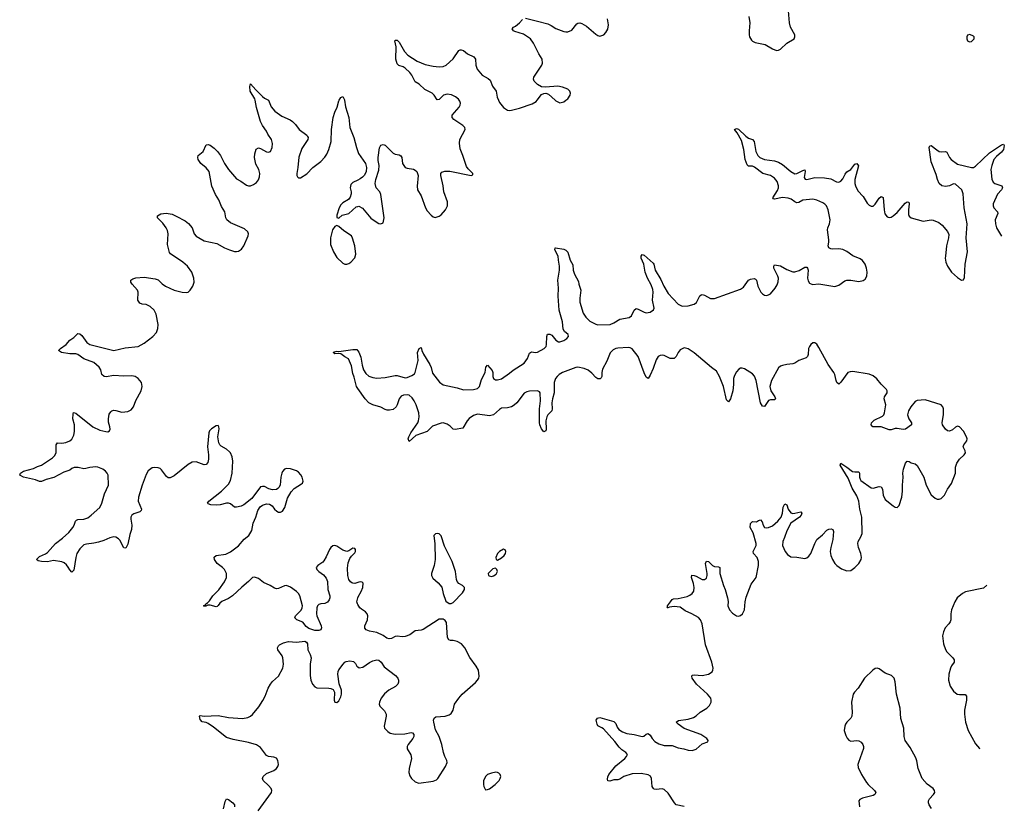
# Model space of a CAD drawing. Header units: inches. Extents: x 1843750 to 1959452, y 907112 to 1016326.
# Tile 109 of 137: x 1946632 to 1956437, y 942984 to 950802. Entities that reach past the tile are written whole.
import ezdxf

# ---------------------------------------------------------------- set-up
doc = ezdxf.new("R2010")
doc.units = ezdxf.units.IN
doc.header["$MEASUREMENT"] = 0
for name, color, linetype in [('B9944', 7, 'Continuous'), ('B9945', 7, 'Continuous'), ('B9954', 7, 'Continuous'), ('B9955', 7, 'Continuous')]:
    doc.layers.add(name, color=color, linetype=linetype)

msp = doc.modelspace()

# ---------------------------------------------------------------- linework, layer by layer
at = {"layer": 'B9944', "color": 6}
for points, elevation in [([(1950000, 945201.9), (1949970, 945192.3), (1949950, 945193.1), (1949938.5, 945198.5), (1949926.4, 945206.4), (1949910.7, 945230), (1949899.3, 945270), (1949895.3, 945344.7), (1949902.9, 945397.1), (1949919.8, 945440.2), (1949936.2, 945463.8), (1949970, 945496.3), (1949975.6, 945510), (1949976.3, 945530), (1949970, 945540.9), (1949950, 945543.6), (1949910, 945516.2), (1949888.8, 945511.2), (1949850, 945521.8), (1949790, 945562.9), (1949770, 945568.9), (1949750, 945565.8), (1949730, 945550.9), (1949716.8, 945530), (1949684.2, 945455.8), (1949662.2, 945417.8), (1949650, 945403.5), (1949601.6, 945370), (1949586, 945350), (1949592.4, 945330), (1949610, 945310.4), (1949658.7, 945278.7), (1949685.2, 945245.2), (1949697.8, 945210), (1949699.1, 945130), (1949719, 945070), (1949720.3, 945050), (1949714.9, 945030), (1949696, 945004), (1949670, 944992.6), (1949630, 944989.7), (1949610, 944982.9), (1949598.4, 944970), (1949591.3, 944948.7), (1949586.6, 944890), (1949589.4, 944870), (1949634, 944770), (1949638.3, 944750), (1949630, 944728.7), (1949610, 944722.6), (1949570, 944724.2), (1949510, 944744.7), (1949484.1, 944764.1), (1949450, 944807.4), (1949390.8, 944830.8), (1949373, 944850), (1949379.7, 944870), (1949434.5, 944925.5), (1949445.9, 944950), (1949449, 944970), (1949422.2, 945070), (1949410, 945092.8), (1949390, 945111.3), (1949330, 945155.7), (1949290, 945171.7), (1949270, 945168.7), (1949210, 945141.2), (1949190, 945138.4), (1949170, 945144.1), (1949127.3, 945170), (1949061.3, 945201.3), (1949010, 945240.4), (1948970, 945254), (1948950, 945249.7), (1948938.8, 945241.2), (1948910.1, 945209.9), (1948843.8, 945156.2), (1948751.2, 945068.8), (1948710, 945041.6), (1948646.5, 945013.5), (1948625.5, 944994.5), (1948610, 944971.8), (1948597.1, 944962.9), (1948590, 944960.5), (1948530, 944976.9), (1948505.2, 944974.8), (1948486.7, 944966.7), (1948470, 944965.6), (1948462.7, 944970), (1948482, 944978), (1948487.3, 944990), (1948502.7, 944997.3), (1948521.7, 945018.3), (1948554, 945070), (1948613.5, 945126.5), (1948672.1, 945207.9), (1948693, 945250), (1948690.6, 945290), (1948670.7, 945330), (1948650.8, 945350.8), (1948599.8, 945390), (1948570.9, 945430), (1948567.4, 945452.6), (1948589.1, 945470.9), (1948684.2, 945484.2), (1948732.3, 945507.7), (1948810, 945564.7), (1948868, 945632), (1948914.5, 945670), (1948943, 945717), (1948957.5, 945790), (1948982.9, 945850), (1949003.8, 945916.2), (1949026.6, 945953.4), (1949048.5, 945971.5), (1949090, 945982.4), (1949119, 945979), (1949145.3, 945965.2), (1949170.5, 945930), (1949194, 945910), (1949210, 945902.6), (1949230, 945901.1), (1949250, 945910.4), (1949272.5, 945947.5), (1949299.5, 946040.5), (1949335, 946105), (1949364.4, 946135.6), (1949438.2, 946181.8), (1949447.2, 946190), (1949454.2, 946210), (1949445.3, 946250), (1949433.1, 946273.1), (1949410, 946298.7), (1949390, 946310.8), (1949330, 946332.1), (1949290, 946336.9), (1949270, 946329.6), (1949250, 946307), (1949242, 946290), (1949231.2, 946250), (1949224.3, 946170), (1949214.1, 946145.9), (1949204.2, 946135.8), (1949190, 946127.7), (1949150, 946123.8), (1949113.5, 946133.5), (1949070, 946155.4), (1949050, 946158), (1949030, 946151.6), (1948944.5, 946035.6), (1948864.5, 945975.5), (1948838.6, 945961.4), (1948790, 945949.9), (1948770, 945951.9), (1948730, 945983.2), (1948710, 945991.4), (1948690, 945990.4), (1948630, 945973.1), (1948590, 945969.5), (1948534.1, 945974.1), (1948510, 945983), (1948501.6, 945990), (1948515.4, 946010), (1948640.3, 946110), (1948710, 946181.1), (1948730, 946217.4), (1948749.3, 946290), (1948753.8, 946410), (1948748.3, 946450), (1948731.6, 946490), (1948721.5, 946501.5), (1948690, 946526.8), (1948637.6, 946557.6), (1948624.8, 946570), (1948614.6, 946590), (1948604.7, 946650), (1948617.6, 946730), (1948616, 946750), (1948610, 946762), (1948590, 946759.3), (1948540.7, 946730), (1948523, 946710), (1948514.9, 946690), (1948501.5, 946550), (1948511.8, 946470), (1948512.5, 946427.5), (1948505.8, 946394.2), (1948490, 946375.4), (1948470, 946371), (1948390, 946401.4), (1948350, 946399.7), (1948310, 946375.8), (1948170, 946263.8), (1948130, 946242.4), (1948110, 946244.2), (1948095, 946255), (1948043.1, 946323.1), (1948030, 946335.1), (1948010, 946343.5), (1947970, 946345.4), (1947950, 946341.1), (1947910, 946311.2), (1947890, 946276.2), (1947850, 946169.6), (1947814.6, 946050), (1947811.6, 946010), (1947844.8, 945930), (1947842.2, 945917.8), (1947830, 945904.1), (1947770, 945885.2), (1947750.2, 945870), (1947739.4, 945850), (1947737.6, 945830), (1947748.9, 945770), (1947745.4, 945730), (1947730, 945679.6), (1947710, 945581.6), (1947690, 945542.4), (1947670, 945547.1), (1947630, 945621), (1947616.3, 945636.3), (1947590, 945651.6), (1947570, 945654), (1947530, 945645.4), (1947470, 945618.4), (1947416.8, 945603.2), (1947370, 945592), (1947296.2, 945583.8), (1947270, 945574.4), (1947230, 945537.3), (1947200.9, 945490), (1947190.1, 945450), (1947170, 945322.7), (1947150, 945303.7), (1947130, 945325.6), (1947115.2, 945355.2), (1947097.7, 945377.7), (1947075.4, 945395.4), (1947050, 945408), (1946970, 945418.7), (1946910, 945408.2), (1946849.8, 945409.8), (1946816.6, 945416.6), (1946799.3, 945430), (1946830, 945458.7), (1946890, 945486), (1946910, 945500.2), (1946990, 945587.7), (1947058, 945642), (1947120.4, 945699.6), (1947162.1, 945750), (1947174.4, 945770), (1947189, 945811), (1947198.5, 945821.5), (1947210, 945828.7), (1947270, 945832.5), (1947310, 945845.7), (1947344.7, 945870), (1947430, 945947.1), (1947450, 945990.4), (1947476.8, 946083.2), (1947515.7, 946170), (1947511.6, 946270), (1947503.1, 946290), (1947488, 946310), (1947461.6, 946330), (1947410, 946347.9), (1947390, 946350.8), (1947330, 946345.7), (1947290, 946334.2), (1947270, 946333.6), (1947213.9, 946346.1), (1947173.9, 946346.1), (1947150, 946334.8), (1947130, 946318), (1947070, 946298.7), (1946972.4, 946247.6), (1946894.9, 946225.1), (1946850, 946207), (1946830, 946207.4), (1946790, 946221.8), (1946670, 946249.9), (1946632, 946270), (1946638.4, 946290), (1946669.3, 946310), (1946770, 946334), (1946810, 946355), (1946850, 946368.5), (1946959.4, 946440.6), (1946978.8, 946461.2), (1946995, 946490), (1946994.5, 946570), (1947009.6, 946590), (1947050, 946587.6), (1947090, 946594), (1947129.9, 946610.1), (1947151.6, 946628.4), (1947172.3, 946667.7), (1947176.9, 946703.1), (1947179.1, 946770), (1947162.8, 946830), (1947163, 946877), (1947167.9, 946892.1), (1947190, 946884.9), (1947362, 946750), (1947430, 946718.2), (1947490, 946702.7), (1947510, 946702), (1947526, 946710), (1947532.1, 946727.9), (1947530.8, 946750), (1947517.3, 946797.3), (1947516.1, 946830), (1947523.9, 946876.1), (1947539.2, 946900.8), (1947550.4, 946909.6), (1947570, 946915.4), (1947590, 946913.6), (1947650, 946896), (1947710, 946901.2), (1947742.2, 946917.8), (1947764.7, 946950), (1947790, 947012.2), (1947842, 947110), (1947852.2, 947150), (1947846, 947190), (1947812.7, 947232.7), (1947782, 947250), (1947750, 947257.3), (1947666.1, 947253.9), (1947570, 947262.2), (1947492.6, 947247.4), (1947472.5, 947252.5), (1947451, 947271), (1947438.7, 947318.7), (1947425, 947345), (1947371.1, 947391.1), (1947270, 947425.5), (1947210, 947470.5), (1947190, 947475.7), (1947130, 947476.8), (1947048.7, 947490), (1947019.3, 947510), (1947038, 947530), (1947094, 947570), (1947130, 947612.4), (1947170, 947639.5), (1947210, 947679.3), (1947230, 947676.4), (1947250, 947658.4), (1947302, 947590), (1947329.4, 947569.4), (1947570, 947511.1), (1947683.8, 947536.2), (1947812, 947550), (1947870, 947581.1), (1947957.2, 947650), (1947993.7, 947690), (1948008.7, 947730), (1948010.8, 947770), (1947990.6, 947870), (1947969.8, 947910), (1947930, 947948.7), (1947890, 947966.6), (1947850, 947971.6), (1947830, 947980.3), (1947820.3, 947990), (1947809.8, 948010.2), (1947812, 948090), (1947805.7, 948110), (1947751.1, 948170), (1947738.9, 948190), (1947738.4, 948210), (1947757.6, 948222.4), (1947790, 948234.2), (1947870, 948239.4), (1947982.7, 948222.7), (1948011.7, 948211.7), (1948050, 948173.4), (1948084.4, 948150), (1948170, 948109.3), (1948250, 948089.2), (1948290, 948086.3), (1948310.9, 948089.1), (1948331, 948109), (1948356.3, 948150), (1948369.8, 948190.2), (1948367.7, 948230), (1948346, 948290), (1948303.5, 948350), (1948255.4, 948390), (1948133.2, 948473.2), (1948124.1, 948484.1), (1948103, 948563), (1948110.6, 948670), (1948102.8, 948702.8), (1948089.8, 948730), (1948056.7, 948776.7), (1948005.1, 948830), (1948005.2, 948850), (1948039, 948870), (1948090, 948875.2), (1948150, 948865.5), (1948190, 948847.3), (1948280.1, 948800.1), (1948314.3, 948774.3), (1948349.4, 948730), (1948370.2, 948670.2), (1948390, 948649.1), (1948470, 948602.4), (1948595.2, 948575.2), (1948670, 948532.4), (1948721, 948510), (1948770, 948495.8), (1948790, 948494), (1948810, 948498.4), (1948841.3, 948518.7), (1948865.1, 948550), (1948907.6, 948650), (1948911.2, 948670), (1948905.1, 948690), (1948870, 948721.6), (1948730, 948780.3), (1948696.2, 948810), (1948684.8, 948830), (1948673.6, 948890), (1948641.7, 948941.7), (1948614.5, 949010), (1948580.5, 949060.5), (1948544.8, 949144.8), (1948519.1, 949290), (1948490, 949329), (1948434.7, 949370), (1948408.6, 949410), (1948404.7, 949430), (1948409.5, 949450), (1948457.7, 949490), (1948490, 949555.5), (1948510, 949560.3), (1948530, 949551.5), (1948570, 949522.2), (1948603.5, 949490), (1948632.3, 949450), (1948671.7, 949370), (1948710.2, 949310), (1948790, 949218.6), (1948834.3, 949194.3), (1948890, 949154.3), (1948910, 949149.1), (1948930.8, 949149.2), (1948960, 949160), (1948990, 949182.6), (1949010, 949206.7), (1949021.7, 949238.3), (1949023.7, 949270), (1949012.7, 949310), (1948984.8, 949364.8), (1948971.7, 949430), (1948974.2, 949465.8), (1948987.7, 949512.3), (1949010, 949526.2), (1949030, 949519.8), (1949090, 949486.7), (1949110, 949482.8), (1949130, 949488.9), (1949146.8, 949530), (1949150.6, 949570), (1949139.2, 949610), (1949103.7, 949663.7), (1949091.3, 949691.3), (1949050, 949748.5), (1949031.1, 949790), (1948990, 949928), (1948975.3, 950000)], 600), ([(1949110.8, 950000), (1949135.9, 949935.9), (1949171.9, 949891.9), (1949241.7, 949841.7), (1949325.1, 949805.1), (1949350, 949788), (1949378.7, 949758.7), (1949414.9, 949710), (1949491.3, 949651.3), (1949499.1, 949639.1), (1949503.2, 949630), (1949501.2, 949610), (1949440.5, 949519.5), (1949412.1, 949432.1), (1949402.3, 949330), (1949391.3, 949270), (1949392, 949250), (1949397.7, 949237.7), (1949410, 949226.7), (1949430, 949229), (1949490, 949269.3), (1949550, 949331.2), (1949630, 949391.1), (1949670, 949432.3), (1949690, 949464), (1949711.1, 949510), (1949732.4, 949590), (1949736.1, 949710), (1949752.7, 949830), (1949770, 949881.3), (1949793.5, 949930), (1949810, 949992.7), (1949814.2, 950000)], 600), ([(1949866, 950000), (1949875.6, 949935.6), (1949909.4, 949830), (1949920.2, 949730), (1949960.2, 949630), (1949985.2, 949530), (1950000, 949490.3)], 600), ([(1950000, 949205.2), (1949950, 949180.7), (1949930, 949161.2), (1949922.4, 949130), (1949932.7, 949090), (1949933, 949070), (1949924.4, 949035.6), (1949907.6, 949012.4), (1949850, 948977.6), (1949830, 948959.3), (1949814.9, 948930), (1949790, 948858), (1949790, 948834), (1949810, 948826), (1949844.8, 948855.2), (1949910, 948873.4), (1949982, 948938), (1950000, 948942.2)], 600), ([(1950000, 947130), (1949985.7, 947150), (1949963.2, 947243.2), (1949950, 947279.3), (1949937.8, 947357.8), (1949907.8, 947427.8), (1949870, 947447.3), (1949830, 947477), (1949810, 947481.3), (1949770, 947475.1), (1949752.7, 947490), (1949762.8, 947497.2), (1949790, 947503.1), (1949810, 947499.5), (1949950, 947520.6), (1949990, 947518.6), (1950000, 947506)], 500), ([(1950000, 944981.9), (1949995, 944990), (1949990.6, 945010), (1950000, 945050.1)], 600), ([(1949007.8, 942930), (1949140.9, 943110), (1949143.5, 943130), (1949135, 943150), (1949110, 943180.3), (1949056.4, 943230), (1949048.4, 943250), (1949055.1, 943270), (1949090, 943300.7), (1949162.7, 943330), (1949189.6, 943350), (1949202.4, 943370), (1949207.8, 943390), (1949203.6, 943430), (1949190, 943452.3), (1949161.6, 943461.6), (1949110, 943469.7), (1949090, 943480.5), (1949030, 943560.5), (1948990, 943586.9), (1948910, 943609.8), (1948757.8, 943637.8), (1948690, 943658), (1948562.1, 943762.1), (1948510, 943796.9), (1948490, 943807.4), (1948450, 943815.6), (1948430, 943837.2), (1948422, 943870), (1948430, 943878), (1948470, 943872.3), (1948610, 943878.8), (1948710, 943859.1), (1948850, 943846.8), (1948902.4, 943857.6), (1948929.6, 943870), (1948951.6, 943888.4), (1949014.9, 943965.1), (1949053.6, 944026.4), (1949077.6, 944070), (1949107.7, 944150), (1949129.2, 944190.8), (1949150, 944215.6), (1949210.6, 944269.4), (1949251.6, 944348.4), (1949260.6, 944390), (1949253.6, 944450), (1949244.8, 944470), (1949201.2, 944530), (1949200.7, 944550), (1949209.8, 944570), (1949220.3, 944579.7), (1949259.2, 944600.8), (1949310, 944614.4), (1949390, 944608.9), (1949470, 944617.6), (1949488.5, 944608.5), (1949498.4, 944590), (1949502, 944530), (1949524.6, 944484.6), (1949533.1, 944453.1), (1949525.4, 944390), (1949523.1, 944276.9), (1949530.8, 944230.8), (1949546.5, 944190), (1949570, 944163.2), (1949590, 944153.6), (1949710, 944149.2), (1949730, 944146.3), (1949754.8, 944134.8), (1949767.4, 944110), (1949764.2, 944030), (1949770.6, 944010.6), (1949790, 944008.5), (1949810, 944024.4), (1949830, 944062), (1949837.6, 944090), (1949835.1, 944130), (1949811.8, 944191.8), (1949800.6, 944290), (1949803, 944317), (1949808.7, 944331.3), (1949851.7, 944390), (1949870, 944408.3), (1949884.7, 944415.3), (1949920.7, 944420.7), (1949955.3, 944415.3), (1949975.9, 944395.9), (1949990, 944367.7), (1950000, 944360.8)], 600), ([(1948662.7, 942950), (1948679.2, 943020.8), (1948690, 943047.3), (1948710, 943042.4), (1948754.9, 943010), (1948770.3, 942990), (1948771.6, 942970)], 600)]:
    msp.add_lwpolyline(points, dxfattribs=dict(at, elevation=elevation))
at = {"layer": 'B9944', "color": 6, "elevation": 600}
msp.add_lwpolyline([(1949790, 948754), (1949770, 948744), (1949748.2, 948710), (1949728.4, 948630), (1949725.5, 948565.5), (1949757.8, 948490), (1949790, 948435.8), (1949850, 948379.3), (1949870, 948368.8), (1949890, 948368.9), (1949910, 948375.2), (1949930, 948388.3), (1949970, 948430.6), (1949979.3, 948470), (1949969.9, 948549.8), (1949947.5, 948627.5), (1949935.6, 948650), (1949859.3, 948699.3), (1949810, 948745.2)], close=True, dxfattribs=at)
at = {"layer": 'B9945', "color": 6, "elevation": 600}
for points in [[(1948975.3, 950000), (1948972.7, 950012.7), (1948928.6, 950090), (1948922.6, 950137.4), (1948930, 950164.9), (1948982.8, 950102.8), (1949050, 950036.3), (1949070, 950019.8), (1949110, 950002), (1949110.8, 950000)], [(1949814.2, 950000), (1949830, 950028), (1949850, 950037.3), (1949865.3, 950005.2), (1949866, 950000)]]:
    msp.add_lwpolyline(points, dxfattribs=at)
at = {"layer": 'B9954', "color": 6}
for points, elevation in [([(1950000, 948942.2), (1950010, 948944.6), (1950046.5, 948926.5), (1950130, 948826.7), (1950150.6, 948810), (1950210, 948774), (1950230, 948770.4), (1950250, 948780.7), (1950261.4, 948830), (1950230, 949062), (1950216.9, 949090), (1950183.5, 949130), (1950172.2, 949170), (1950178, 949210), (1950210, 949304.7), (1950210.8, 949350), (1950201.8, 949401.8), (1950202.2, 949430), (1950214.2, 949525.8), (1950230, 949554), (1950250, 949561.1), (1950270, 949551.8), (1950350, 949474), (1950370, 949463.6), (1950410, 949457.3), (1950428, 949448), (1950436.1, 949430), (1950444.9, 949370), (1950471.4, 949331.4), (1950490, 949322.7), (1950552.6, 949312.6), (1950570, 949305.2), (1950586.3, 949290), (1950601.8, 949250), (1950590, 949146), (1950593.4, 949110), (1950629.3, 949049.3), (1950674, 948930), (1950690, 948899.3), (1950730, 948856.3), (1950750, 948840.7), (1950770, 948834), (1950810, 948845.5), (1950830, 948859.1), (1950873.3, 948910), (1950892.2, 948950), (1950890.9, 948990), (1950855.6, 949090), (1950848.9, 949150), (1950826.8, 949250), (1950825.3, 949270), (1950834.6, 949285.4), (1950864.2, 949295.8), (1950915.9, 949295.9), (1951129.3, 949250.7), (1951143.1, 949256.9), (1951146, 949270), (1951097.3, 949317.3), (1951080.2, 949340.2), (1951045, 949450), (1951017.1, 949517.1), (1951011.8, 949571.8), (1951014.7, 949610), (1951068.3, 949710), (1951065.1, 949730), (1951044.7, 949750), (1950954.2, 949810), (1950937.8, 949830), (1950938.4, 949850), (1951008.6, 949930), (1951019.7, 949950), (1951022.2, 949970), (1951014.7, 949990), (1951007.6, 950000)], 600), ([(1951399.2, 950000), (1951410, 949976.5), (1951450, 949927.2), (1951490, 949901.3), (1951510, 949898), (1951530, 949901.3), (1951610, 949921.8), (1951736.4, 949963.6), (1951773.8, 949986.2), (1951784.9, 950000)], 600), ([(1951963.5, 950000), (1951970, 949994), (1952010, 949974.4), (1952050, 949983.1), (1952072.3, 950000)], 600), ([(1950000, 947506), (1950010, 947493.4), (1950030, 947444.6), (1950043.6, 947363.6), (1950056.6, 947316.6), (1950079.8, 947279.8), (1950110, 947255.2), (1950150, 947242.3), (1950190, 947235.6), (1950270, 947242.7), (1950370, 947261.5), (1950390, 947260.4), (1950470, 947239.3), (1950490, 947241.9), (1950537.7, 947262.3), (1950562.1, 947277.9), (1950569.9, 947290.1), (1950598.7, 947410), (1950593.3, 947490), (1950610, 947530.6), (1950630, 947541), (1950637.8, 947510), (1950653.8, 947473.8), (1950718, 947370), (1950730, 947340.5), (1950743.9, 947283.9), (1950813.3, 947193.3), (1950850, 947166.7), (1950990, 947137.7), (1951050, 947117.9), (1951150, 947122.7), (1951190, 947131.6), (1951209.4, 947150.6), (1951230, 947222.2), (1951266.7, 947290), (1951274.7, 947345.3), (1951290, 947362.3), (1951336.4, 947310), (1951342.3, 947290), (1951342.4, 947250), (1951350.1, 947230.1), (1951370, 947219.1), (1951390, 947217.6), (1951430, 947227.5), (1951510, 947283.3), (1951545.6, 947314.4), (1951657, 947383), (1951690.5, 947429.4), (1951710, 947481.7), (1951717.7, 947490), (1951730, 947497.1), (1951770, 947490.1), (1951790, 947492.9), (1951855.8, 947530), (1951873.3, 947550), (1951879.4, 947570), (1951880.6, 947650), (1951888, 947672), (1951910, 947673.1), (1951930, 947662.5), (1951971, 947611), (1951997.3, 947597.3), (1952010, 947596.2), (1952050, 947610.1), (1952080.6, 947630), (1952097.7, 947650), (1952093.8, 947670), (1952058.1, 947698.1), (1952043, 947723), (1952036, 947796), (1952003.3, 947910), (1951993.1, 948050), (1951996.1, 948130), (1951990.8, 948210), (1952007.2, 948310), (1952008.9, 948350), (1951996.4, 948410), (1951995.4, 948450), (1951960.8, 948510), (1951965.2, 948530), (1951969.1, 948530.9), (1952050, 948518.2), (1952070, 948509.5), (1952090, 948488.7), (1952114.3, 948410), (1952141.9, 948361.9), (1952143.6, 948310), (1952156.5, 948270), (1952197.3, 948197.3), (1952200.1, 948170), (1952218.5, 948110), (1952209.5, 948030), (1952211.2, 947991.3), (1952242.9, 947882.9), (1952270, 947841.5), (1952310, 947803.2), (1952370, 947771), (1952390, 947765.8), (1952510.6, 947769.4), (1952550, 947785.6), (1952610, 947822.5), (1952701, 947839), (1952723.9, 947856.1), (1952750, 947911.4), (1952770, 947927), (1952790, 947922.2), (1952850, 947890.1), (1952870, 947885.2), (1952910, 947890.1), (1952945, 947915), (1952950.6, 947930), (1952935.2, 948010), (1952939.7, 948090), (1952937, 948117), (1952921.9, 948161.9), (1952884.1, 948230), (1952859.7, 948290), (1952848.8, 948368.8), (1952821.2, 948430), (1952821.8, 948450), (1952830, 948464.9), (1952850, 948458.8), (1952939.5, 948379.5), (1952946.2, 948370), (1952961.5, 948310), (1953017, 948217), (1953047.1, 948150), (1953090, 948075.7), (1953187.7, 947970), (1953230.1, 947950.1), (1953290, 947953.5), (1953350, 947969.3), (1953371.2, 947988.8), (1953406.3, 948053.7), (1953417, 948063), (1953430, 948066.5), (1953450, 948059.6), (1953510, 948027.8), (1953550, 948025.7), (1953810, 948119.8), (1953839.4, 948140.6), (1953890, 948210.9), (1953910, 948220.7), (1953947.7, 948227.7), (1953960.9, 948220.9), (1953969, 948209), (1953982.2, 948150), (1954013.8, 948090), (1954030, 948072.2), (1954050, 948060.9), (1954070, 948058), (1954090, 948062.6), (1954110, 948075), (1954154.5, 948130), (1954176, 948164), (1954186.1, 948193.9), (1954187.5, 948230), (1954182.6, 948250), (1954143.1, 948330), (1954141.2, 948350), (1954150, 948361), (1954210, 948351.1), (1954270, 948314.2), (1954330, 948293), (1954350, 948291.6), (1954393.9, 948306.1), (1954450, 948338.7), (1954470, 948339.7), (1954478.4, 948330), (1954485, 948310), (1954478.8, 948230), (1954482.8, 948202.8), (1954498.6, 948178.6), (1954527.1, 948167.1), (1954590, 948173.4), (1954750, 948145.2), (1954790, 948159.2), (1954850, 948202.4), (1954870, 948208.1), (1954910, 948209.4), (1954990, 948197.4), (1955030, 948206), (1955050, 948219.6), (1955069.8, 948250), (1955072.8, 948290), (1955065.4, 948330), (1955050.4, 948370.4), (1955024, 948404), (1955000.4, 948420.4), (1954930, 948452.9), (1954870, 948493.3), (1954830, 948514.1), (1954790, 948521.9), (1954730, 948518.1), (1954710, 948521.4), (1954690, 948531.5), (1954683.2, 948550), (1954691.2, 948588.8), (1954690.8, 948610), (1954676.4, 948710), (1954679.9, 948730), (1954697.2, 948770), (1954702.3, 948810), (1954683.9, 948910), (1954666.5, 948950), (1954650, 948966.5), (1954630, 948977.7), (1954570, 949005.8), (1954530, 949016.8), (1954430, 949006.1), (1954390, 948984.1), (1954370, 948978.3), (1954350, 948987.5), (1954315.3, 949015.3), (1954283.9, 949024), (1954230, 949031.5), (1954150, 949016.6), (1954138.9, 949018.9), (1954130.6, 949030), (1954179.3, 949100.7), (1954189.6, 949130), (1954189.2, 949150), (1954173.6, 949190), (1954150, 949223.1), (1954130, 949239.2), (1954108.8, 949250), (1954032.1, 949272.1), (1953950, 949334.6), (1953930, 949342.5), (1953890, 949345.4), (1953877.2, 949357.2), (1953858.1, 949410), (1953844.8, 949510), (1953820.4, 949600.3), (1953776.9, 949676.9), (1953749.5, 949710), (1953770, 949717.6), (1953790, 949713.2), (1953862, 949642), (1953890, 949622.6), (1953928.6, 949608.6), (1953947.8, 949590), (1953963.9, 949490), (1953983.1, 949450), (1954003.2, 949430), (1954050.4, 949410.4), (1954150, 949397.8), (1954190, 949384.6), (1954230, 949359), (1954310, 949291.2), (1954350, 949269.1), (1954370, 949270.5), (1954430, 949302.3), (1954450, 949307.7), (1954453.6, 949290), (1954445, 949230), (1954455.4, 949215.4), (1954471.7, 949211.7), (1954549.9, 949230.1), (1954647.5, 949227.5), (1954710, 949216.4), (1954766.8, 949186.9), (1954790, 949186), (1954810, 949195), (1954830, 949218.3), (1954854, 949266), (1954870, 949286.2), (1954910, 949310.7), (1954950, 949362.6), (1954970, 949369.1), (1954986.4, 949346.4), (1954949.4, 949210), (1954949.1, 949170.9), (1954953.8, 949150), (1954978, 949098), (1955030, 949042.8), (1955070, 948975), (1955090, 948955.7), (1955110, 948945.7), (1955130, 948947.3), (1955150, 948966.8), (1955190, 949026.7), (1955210, 949041.4), (1955230, 949032.7), (1955239.6, 948910), (1955247.8, 948870), (1955270, 948841.2), (1955290, 948833.7), (1955310, 948837.8), (1955330, 948848.8), (1955370, 948882.1), (1955450, 948975.5), (1955470, 948988.7), (1955485.3, 948985.3), (1955491.4, 948970), (1955483.3, 948910), (1955484.6, 948864.6), (1955490, 948847.9), (1955509.6, 948829.6), (1955630, 948796.9), (1955710, 948808.4), (1955730, 948806.2), (1955784.6, 948784.6), (1955818.1, 948758.1), (1955872.5, 948692.4), (1955883.3, 948663.3), (1955882.7, 948630), (1955863, 948550), (1955850, 948448.7), (1955848.1, 948428.1), (1955854, 948390), (1955871.3, 948350), (1955910.8, 948290.8), (1955970, 948234.6), (1956010, 948210.4), (1956030, 948213.4), (1956042.2, 948237.7), (1956046.4, 948370), (1956071.2, 948490), (1956058.9, 948630), (1956068.7, 948770), (1956038, 948930), (1956028.5, 949070), (1956013.8, 949110), (1955950, 949164.7), (1955930, 949169.9), (1955890, 949149.3), (1955850, 949140.5), (1955815.3, 949150), (1955790, 949172.7), (1955771.3, 949210), (1955759.6, 949259.6), (1955708.5, 949388.5), (1955689.9, 949530), (1955694.5, 949545.5), (1955710, 949550.6), (1955765.5, 949505.6), (1955790, 949491.6), (1955810, 949485.2), (1955850, 949488.6), (1955864.2, 949484.2), (1955890.6, 949430), (1955909.2, 949409.2), (1955970, 949364.2), (1956110, 949329.6), (1956130, 949331.8), (1956150, 949345.2), (1956290, 949475.1), (1956410, 949555.9), (1956430, 949564.4), (1956437.2, 949550), (1956428.8, 949510), (1956410, 949482.1), (1956359.1, 949440.9), (1956333.6, 949410), (1956311.5, 949351.5), (1956302.6, 949310), (1956314.1, 949214), (1956324.8, 949184.8), (1956344.2, 949170), (1956413.1, 949150), (1956419.4, 949130), (1956408.8, 949110), (1956370, 949063.8), (1956327.5, 948970), (1956326.1, 948950), (1956332.3, 948930), (1956369.3, 948890), (1956372.5, 948872.5), (1956347.7, 948810), (1956349.1, 948770), (1956359.8, 948730), (1956408.6, 948646.5)], 500), ([(1950000, 949490.3), (1950007.6, 949470), (1950075.8, 949370), (1950084.6, 949330), (1950083.7, 949290), (1950066.1, 949253.9), (1950046.5, 949233.5), (1950023.4, 949216.6), (1950000, 949205.2)], 600), ([(1953250.7, 942970.7), (1953169.9, 942989.9), (1953151.4, 943010), (1953090, 943103.7), (1953050, 943141.6), (1953030, 943146.6), (1952970, 943140.6), (1952950, 943144), (1952942.2, 943150), (1952930.9, 943170.9), (1952924.5, 943250), (1952912.4, 943272.4), (1952890, 943287.7), (1952821.3, 943301.3), (1952730, 943297.3), (1952648.4, 943271.6), (1952610, 943244.9), (1952590, 943236.7), (1952550, 943236.9), (1952510, 943223.8), (1952487.9, 943227.9), (1952484.7, 943244.7), (1952487.9, 943267.9), (1952499.2, 943290), (1952570, 943377.2), (1952657.2, 943450), (1952674.7, 943470), (1952684, 943490), (1952669.7, 943510), (1952630, 943535.4), (1952601, 943561), (1952557.9, 943617.9), (1952444.7, 943744.7), (1952430, 943756.4), (1952390, 943773.3), (1952381.2, 943790), (1952372, 943830), (1952387.6, 943850), (1952410, 943856.3), (1952550, 943817.8), (1952570, 943796.6), (1952582.4, 943762.4), (1952598.6, 943738.6), (1952634.4, 943714.4), (1952678.6, 943698.6), (1952752.1, 943687.9), (1952830, 943667.1), (1952847.7, 943672.3), (1952870, 943692.1), (1952890, 943698.8), (1952910, 943681.6), (1952930, 943647.9), (1952957.7, 943617.7), (1952995.5, 943595.5), (1953050, 943578.2), (1953130, 943577.9), (1953190, 943557.5), (1953247.1, 943547.1), (1953290, 943532.1), (1953330, 943528.8), (1953370, 943542.6), (1953430, 943594.6), (1953485.2, 943614.8), (1953489.3, 943630), (1953475.1, 943650), (1953416.3, 943690), (1953250, 943749.2), (1953189, 943790), (1953171, 943810), (1953191.4, 943828.6), (1953290, 943839.6), (1953341.8, 943858.2), (1953370, 943875.3), (1953410, 943912.1), (1953476, 943950), (1953502.6, 943977.4), (1953518, 944010), (1953519.5, 944030), (1953513.7, 944050), (1953482.1, 944090), (1953372, 944190), (1953327.4, 944250), (1953324, 944270), (1953330, 944277.6), (1953350, 944281.7), (1953430, 944276.4), (1953490.9, 944289.1), (1953527.9, 944312.1), (1953535.8, 944330), (1953536.7, 944350), (1953523.7, 944410), (1953460.7, 944580.7), (1953427.9, 944790), (1953410.8, 944830), (1953391.5, 944851.5), (1953326.5, 944890), (1953257.9, 944917.9), (1953210, 944955.7), (1953150, 944961.8), (1953104.3, 944955.7), (1953087.8, 944947.8), (1953079.5, 944950), (1953084.7, 944955.2), (1953084.6, 944970), (1953112.8, 945010), (1953130, 945032.5), (1953142, 945038), (1953190, 945040.4), (1953277.6, 945062.4), (1953306.5, 945073.5), (1953329.4, 945090.6), (1953344.8, 945115.2), (1953347.6, 945150), (1953341.2, 945190), (1953321.6, 945250), (1953326.8, 945273.1), (1953348.4, 945271.6), (1953370, 945263.4), (1953430, 945230.7), (1953450, 945230.1), (1953470, 945245), (1953478, 945270), (1953478.5, 945290), (1953461.3, 945390), (1953470, 945412.7), (1953490, 945408.8), (1953530, 945371.5), (1953550, 945360.1), (1953590, 945358.4), (1953603.5, 945350), (1953604.2, 945290), (1953639.8, 945170), (1953658.1, 945130), (1953680.1, 945050), (1953686.3, 945013.7), (1953684.6, 944970), (1953699.8, 944930), (1953730, 944896.6), (1953770, 944867.8), (1953790, 944864.6), (1953810, 944871.6), (1953830, 944888.7), (1953850.9, 944929.1), (1953855.9, 945010), (1953866.2, 945053.8), (1953915.7, 945184.3), (1953966.1, 945250), (1953989.6, 945370), (1953987.8, 945410), (1953976.2, 945450), (1953939.1, 945490), (1953937.7, 945510), (1953965, 945570), (1953965.2, 945590), (1953935, 945695), (1953905.8, 945750), (1953910, 945788.9), (1953930, 945806.7), (1953970, 945805.9), (1953990, 945818.6), (1954010, 945824.2), (1954026.1, 945806.1), (1954037.3, 945770), (1954050, 945748.8), (1954070, 945744.2), (1954090, 945746.8), (1954130, 945765.3), (1954180.5, 945810), (1954214.5, 945850), (1954227.9, 945890), (1954236, 945950), (1954250, 945982.3), (1954270, 945974), (1954284, 945930), (1954310, 945893.6), (1954330, 945888.3), (1954350, 945890.3), (1954410, 945904.8), (1954421.3, 945890), (1954413, 945870), (1954396.2, 945850), (1954309.8, 945790), (1954270, 945715.2), (1954249.6, 945650.4), (1954230.1, 945610), (1954230, 945567.7), (1954256.4, 945510), (1954278.3, 945478.3), (1954310, 945457.4), (1954370, 945454.4), (1954430, 945441.6), (1954450, 945441.1), (1954470, 945446.9), (1954490, 945462.6), (1954510, 945491), (1954548.8, 945590), (1954571.5, 945628.5), (1954626, 945674), (1954670, 945721.3), (1954690, 945732.3), (1954714.5, 945734.5), (1954728.3, 945728.4), (1954735.1, 945710), (1954728.1, 945630), (1954708.3, 945550), (1954704.6, 945510), (1954710.1, 945470), (1954726, 945430), (1954749.5, 945390), (1954768.5, 945370), (1954816, 945336), (1954870, 945316), (1954910, 945319.7), (1954950, 945349.5), (1954989.9, 945390), (1955010.4, 945430), (1955014, 945450), (1955009.5, 945489.5), (1954985.2, 945550), (1954978.4, 945590), (1954981.5, 945610), (1955010, 945657), (1955023, 945690), (1955019.9, 945850), (1954999.4, 945930), (1954987.5, 946010), (1954970, 946062.2), (1954921.2, 946141.2), (1954880.8, 946240.8), (1954804.1, 946370), (1954810, 946387.7), (1954870, 946350.1), (1954925.3, 946305.3), (1954950, 946301.2), (1954990, 946302.7), (1954995, 946290), (1954994.8, 946250), (1955000.3, 946230), (1955010, 946216.6), (1955110, 946143.5), (1955130, 946141.2), (1955190, 946155.5), (1955211.8, 946151.8), (1955225.4, 946130), (1955230.8, 946070), (1955250, 946025.8), (1955330, 945963.6), (1955350, 945951.5), (1955370, 945948.9), (1955390, 945966.7), (1955416.7, 946050), (1955424.9, 946110), (1955423.3, 946170), (1955431.6, 946250), (1955427.6, 946290), (1955434, 946330), (1955453.2, 946390), (1955470, 946407.6), (1955490, 946404.1), (1955510, 946392.3), (1955550, 946381), (1955570, 946366.4), (1955635, 946250), (1955660.1, 946170), (1955710, 946072.7), (1955750, 946041.3), (1955770, 946031.4), (1955790, 946030.2), (1955810, 946038.5), (1955842.8, 946070), (1955871.9, 946130), (1955912.4, 946187.6), (1955952.3, 946287.7), (1955950.8, 946350), (1955963.1, 946390), (1955990, 946429.4), (1956038.9, 946470), (1956051.1, 946490), (1956048.4, 946510), (1956026.6, 946550), (1956033.5, 946570), (1956062.4, 946610), (1956066.1, 946630), (1956061.9, 946650), (1956030, 946707.2), (1955990, 946748.7), (1955970, 946757.3), (1955950, 946745.7), (1955920.9, 946719.1), (1955890, 946706.3), (1955870, 946710.7), (1955850, 946727.1), (1955821.3, 946770), (1955819.9, 946790), (1955832.3, 946872.3), (1955830.8, 946930), (1955825.7, 946950), (1955807.7, 946967.7), (1955650, 947019.6), (1955568.1, 947011.9), (1955550, 947000.6), (1955505.3, 946950), (1955483.1, 946910), (1955474.8, 946870), (1955486.9, 946830), (1955512.6, 946790), (1955512.8, 946770), (1955453.3, 946726.7), (1955430, 946722.5), (1955370, 946733.8), (1955350, 946732.2), (1955310, 946719.6), (1955290, 946720.6), (1955210, 946748.9), (1955126.9, 946750), (1955110.8, 946770), (1955113.6, 946790), (1955142.8, 946817.2), (1955223.1, 946856.9), (1955236.4, 946870), (1955245.6, 946890), (1955257.5, 946970), (1955240.8, 947030), (1955244.1, 947050), (1955271.7, 947090), (1955271.2, 947110), (1955262.7, 947122.7), (1955210, 947174.7), (1955167.4, 947227.4), (1955130, 947256.1), (1955090, 947272.8), (1954930, 947300.3), (1954901, 947299), (1954880.2, 947290), (1954810, 947194.5), (1954790, 947174), (1954770, 947190.6), (1954761.5, 947210), (1954749.1, 947270), (1954740.8, 947290), (1954683.6, 947370), (1954590, 947540.9), (1954570, 947571.7), (1954550, 947586.4), (1954530, 947584.8), (1954510, 947568), (1954498, 947550), (1954488.4, 947530), (1954483.5, 947470), (1954476.1, 947450), (1954462.7, 947437.3), (1954390, 947411.3), (1954350, 947382.5), (1954330, 947375.6), (1954270, 947370.7), (1954230, 947361.7), (1954207.3, 947352.7), (1954190, 947337.7), (1954118.4, 947210), (1954103.7, 947150), (1954113.1, 947110), (1954151.6, 947050), (1954159.4, 947030), (1954150, 947018.9), (1954110, 947019), (1954090, 947012.7), (1954050, 946951.7), (1954030, 946957), (1954010.3, 946990.3), (1953965.3, 947210), (1953950, 947252.9), (1953930, 947277.5), (1953850, 947328.4), (1953825.1, 947334.9), (1953810, 947333.3), (1953794.9, 947325.1), (1953770, 947298.7), (1953750, 947261.7), (1953740.9, 947230), (1953740.8, 947170), (1953733.1, 947106.9), (1953710, 947029.6), (1953690, 946999.6), (1953670, 947018), (1953640.4, 947150), (1953601.9, 947250), (1953570, 947302.7), (1953519.9, 947339.9), (1953350, 947486.8), (1953290, 947527.3), (1953250, 947535.4), (1953210, 947517), (1953188.5, 947491.5), (1953170, 947449.8), (1953150, 947429.2), (1953110, 947431.7), (1953050, 947459.9), (1953030, 947463.4), (1953010, 947460.3), (1952991.3, 947448.7), (1952970, 947415.4), (1952939.3, 947330), (1952910, 947262.7), (1952890, 947229.7), (1952870, 947244.2), (1952850, 947286.2), (1952790.2, 947450.2), (1952730, 947526.6), (1952710, 947537.2), (1952690, 947540.4), (1952590, 947533.2), (1952570, 947529.9), (1952542.8, 947517.2), (1952512.9, 947487.1), (1952477.8, 947402.2), (1952436.5, 947323.5), (1952428.5, 947290), (1952430.1, 947249.9), (1952423.4, 947236.6), (1952412.1, 947227.9), (1952390, 947228.2), (1952370, 947242), (1952330, 947285.3), (1952293.4, 947313.4), (1952252.8, 947330), (1952190, 947343.8), (1952170, 947340.1), (1952038.3, 947290), (1952003.2, 947270), (1951982.9, 947250), (1951969.4, 947230), (1951956.1, 947190), (1951954.5, 947090), (1951936.6, 947030), (1951930.5, 946990), (1951935.6, 946930), (1951932.9, 946910), (1951890.4, 946869.6), (1951880.3, 946850), (1951871, 946810), (1951873.7, 946726.3), (1951870, 946711.3), (1951850, 946701), (1951830, 946728.9), (1951811.9, 946770), (1951808.1, 946790), (1951807.9, 946930), (1951818.1, 947010), (1951814.4, 947090), (1951810, 947097.7), (1951790, 947107.2), (1951710, 947104.2), (1951680.9, 947099.1), (1951655.9, 947084.1), (1951583.6, 946990), (1951555.3, 946964.7), (1951528.1, 946950), (1951490, 946938.4), (1951430, 946936.1), (1951410, 946924), (1951350, 946869.7), (1951310, 946858.6), (1951190, 946874.8), (1951150, 946864.3), (1951107.4, 946832.6), (1951088.5, 946811.5), (1951044.7, 946735.3), (1950970, 946724.8), (1950950, 946728.1), (1950917.9, 946757.9), (1950890, 946776.4), (1950850, 946790.6), (1950830, 946788.3), (1950744.2, 946755.8), (1950690, 946704.5), (1950575.6, 946664.4), (1950510, 946604.5), (1950500.8, 946630), (1950506.1, 946650), (1950528.3, 946690), (1950596.4, 946790), (1950604.5, 946810), (1950609.9, 946850), (1950606.9, 946890), (1950580.1, 946970), (1950561.9, 947010), (1950540.1, 947040.1), (1950510, 947064.3), (1950490, 947069.5), (1950454.3, 947065.7), (1950430, 947055.2), (1950409.7, 947030.3), (1950391.2, 946970), (1950380.8, 946950), (1950350, 946923.4), (1950315, 946915), (1950290, 946915), (1950270, 946921.6), (1950226.9, 946946.9), (1950150, 946968.3), (1950110, 946989.5), (1950071.4, 947030), (1950000, 947130)], 500), ([(1950000, 945050.1), (1950001.9, 945058.1), (1950032.8, 945110), (1950049.6, 945150), (1950053.1, 945193.1), (1950043.2, 945203.2), (1950030, 945206.6), (1950010, 945205.1), (1950000, 945201.9)], 600), ([(1956263, 945173.1), (1956230, 945143.5), (1956050, 945106.7), (1956019.9, 945090), (1955968.9, 945050), (1955943.4, 945010), (1955912.1, 944930), (1955903.8, 944890), (1955903.6, 944830), (1955898.7, 944810), (1955886.4, 944790), (1955848.4, 944750), (1955830.1, 944710), (1955823, 944670), (1955832.3, 944590), (1955850, 944534.2), (1955866.1, 944510), (1955925.1, 944450), (1955938.9, 944430), (1955936.8, 944410), (1955910, 944371.7), (1955900.3, 944350), (1955884.4, 944290), (1955882.8, 944230), (1955899.1, 944170), (1955930, 944120.5), (1955967.3, 944090), (1955990, 944085.2), (1956048, 944088), (1956059.5, 944070), (1956060.1, 944030), (1956040.8, 943930), (1956039.4, 943890), (1956050.5, 943810), (1956076.5, 943730), (1956150, 943595), (1956189, 943549), (1956194.8, 943545.1)], 500), ([(1950000, 944360.8), (1950012.3, 944352.3), (1950050, 944360.2), (1950115.5, 944404.5), (1950150, 944422.5), (1950190, 944432), (1950207.6, 944427.6), (1950231.7, 944410), (1950260.8, 944360.8), (1950374.8, 944274.8), (1950397, 944250), (1950405.3, 944230), (1950405.3, 944210), (1950398.7, 944190), (1950375.2, 944164.8), (1950309.5, 944130.5), (1950265.2, 944094.8), (1950231.3, 944050), (1950215.5, 944010), (1950212.6, 943990), (1950218.3, 943970), (1950263.3, 943923.3), (1950281.8, 943890), (1950282.2, 943870), (1950260.3, 943770), (1950266.4, 943750), (1950296.9, 943716.9), (1950322.7, 943702.7), (1950370, 943693.4), (1950466.1, 943693.9), (1950530, 943707.2), (1950543.7, 943703.7), (1950557.1, 943690), (1950556.5, 943670), (1950547.2, 943650), (1950500.3, 943590), (1950490.4, 943570), (1950490, 943546), (1950525.8, 943485.8), (1950534.6, 943450), (1950508.9, 943350), (1950506, 943310), (1950516.2, 943276.2), (1950533.4, 943250), (1950570, 943218), (1950605.8, 943205.9), (1950750, 943222.6), (1950783.5, 943236.5), (1950796.9, 943250), (1950872.1, 943370), (1950888.2, 943410), (1950884.7, 943430), (1950864.4, 943470), (1950851.5, 943508.5), (1950836.9, 943590), (1950810, 943669.2), (1950773.9, 943733.9), (1950755.1, 943810), (1950753.6, 943830), (1950758.4, 943850), (1950774.9, 943865.1), (1950870, 943872.4), (1950910, 943885.3), (1950930, 943898.4), (1950947.1, 943930), (1950961.3, 943990), (1951003.6, 944050), (1951039.6, 944090), (1951170, 944206), (1951191.6, 944230), (1951203, 944250), (1951206.6, 944270), (1951201.3, 944330), (1951178, 944370), (1951114.8, 944454.8), (1951064.2, 944550), (1951030.8, 944590), (1950990, 944614), (1950950, 944622.6), (1950923, 944623), (1950906, 944630), (1950893.8, 944653.8), (1950882.5, 944802.5), (1950870, 944824), (1950850, 944837.2), (1950810, 944836), (1950650, 944734.3), (1950630, 944726), (1950570, 944719.5), (1950518.6, 944681.4), (1950470, 944662.4), (1950440.9, 944660.9), (1950390, 944668), (1950370, 944663.5), (1950334.8, 944645.2), (1950310, 944641.6), (1950287.7, 944647.7), (1950250, 944674), (1950190, 944702), (1950115.5, 944715.5), (1950082, 944730), (1950068.3, 944748.3), (1950068.2, 944770), (1950094.5, 944830), (1950100.3, 944870), (1950092.8, 944890), (1950077.2, 944910), (1950034.6, 944934.6), (1950019.4, 944950), (1950000, 944981.9)], 600), ([(1955711.6, 942951.6), (1955688.3, 942990), (1955681.1, 943010), (1955682.8, 943030), (1955693.5, 943050), (1955733.6, 943090), (1955744.3, 943110), (1955741.9, 943130), (1955727.7, 943150), (1955670, 943193.1), (1955618.8, 943250), (1955578.6, 943350), (1955565.4, 943425.4), (1955555.5, 943455.5), (1955498.2, 943558.2), (1955449.9, 943630), (1955440.3, 943670), (1955436.1, 943750), (1955406.3, 943846.3), (1955400.6, 943950), (1955364.4, 944090), (1955351.6, 944211.6), (1955339.3, 944250), (1955314.6, 944274.6), (1955250, 944299.4), (1955190, 944342), (1955170, 944348.6), (1955150, 944344.7), (1955127.3, 944330), (1955045.9, 944250), (1954980.5, 944150), (1954943.8, 944110), (1954932.3, 944090), (1954915, 944010), (1954923.3, 943910), (1954919.6, 943870), (1954909.4, 943850), (1954868, 943810), (1954854.8, 943790), (1954847.5, 943770), (1954843.7, 943730), (1954857.8, 943677.8), (1954872.5, 943652.5), (1954890, 943633.7), (1954910, 943622.6), (1954970, 943628.8), (1954990, 943625.2), (1955012.3, 943612.3), (1955029.6, 943590), (1955036.1, 943570), (1955035.4, 943550), (1954985.2, 943410), (1954980.1, 943390), (1954981.5, 943361.5), (1955016.3, 943290), (1955065.5, 943210), (1955080.4, 943190), (1955144.6, 943130), (1955158.5, 943110), (1955147.9, 943090), (1955130, 943080.7), (1955024.5, 943055.5), (1954998, 943042), (1954989.3, 943030), (1954995.1, 942970)], 500)]:
    msp.add_lwpolyline(points, dxfattribs=dict(at, elevation=elevation))
at = {"layer": 'B9954', "color": 6, "elevation": 600}
for points in [[(1950790, 945689.2), (1950774.4, 945685.6), (1950756, 945670), (1950764.6, 945584.6), (1950769.1, 945430), (1950760.3, 945370), (1950734, 945290), (1950732.7, 945270), (1950745.4, 945245.4), (1950799.3, 945199.3), (1950835.1, 945155.1), (1950850.3, 945090), (1950877, 945017), (1950910, 944993), (1950930, 944993), (1950950, 945003), (1951042.6, 945097.4), (1951061.6, 945130), (1951061.6, 945150), (1951042, 945170), (1951006, 945190), (1950988.3, 945210), (1950980.9, 945230), (1950970.6, 945310), (1950937.7, 945410), (1950863.3, 945563.3), (1950830, 945665.2), (1950810, 945686)], [(1951450, 945532.7), (1951410, 945509.3), (1951390.7, 945490), (1951374, 945450), (1951378, 945430), (1951390, 945422.8), (1951430, 945446.4), (1951457.6, 945470), (1951469.5, 945490), (1951474, 945510), (1951466, 945526)], [(1951370, 945342.7), (1951343, 945337), (1951298, 945290), (1951301, 945270), (1951306, 945266), (1951330, 945262.4), (1951350, 945266), (1951376.6, 945283.4), (1951389.5, 945310), (1951385.2, 945330)], [(1951372.4, 943312.4), (1951330, 943304.8), (1951292.2, 943290), (1951270, 943269.6), (1951252, 943228), (1951249.4, 943190), (1951252.6, 943170), (1951270, 943137.6), (1951290, 943139.6), (1951310, 943149.3), (1951366.6, 943190), (1951405.6, 943230), (1951417.6, 943250), (1951422.7, 943270), (1951418.3, 943290), (1951404.9, 943304.9), (1951391.5, 943311.5)]]:
    msp.add_lwpolyline(points, close=True, dxfattribs=at)
at = {"layer": 'B9955', "color": 6, "elevation": 600}
for points in [[(1951670, 950815.8), (1951790, 950788.6), (1951890, 950759), (1951923.4, 950743.4), (1951970, 950713.4), (1952050, 950684.2), (1952070, 950681.1), (1952090, 950680.3), (1952130, 950697.6), (1952180.8, 950759.2), (1952190, 950766.3), (1952210, 950770.2), (1952230, 950764.9), (1952277.5, 950737.5), (1952370, 950656.4), (1952390, 950643.8), (1952410, 950639.3), (1952430, 950643), (1952447.5, 950652.5), (1952470, 950674.8), (1952490, 950706), (1952494.7, 950750), (1952484.2, 950810)], [(1953892.8, 950832.8), (1953904.1, 950770), (1953895.6, 950690), (1953896.5, 950650), (1953899.6, 950630), (1953918.4, 950598.4), (1953930, 950587.4), (1953955.9, 950575.9), (1954055.8, 950555.8), (1954130, 950510.2), (1954170, 950496), (1954190, 950498.3), (1954210, 950508.9), (1954271, 950569), (1954342.9, 950610), (1954351.5, 950630), (1954349.6, 950650), (1954308.8, 950728.8), (1954299.3, 950770), (1954287.8, 950890)], [(1952072.3, 950000), (1952090, 950013.4), (1952114, 950050), (1952118.4, 950070), (1952111.8, 950090), (1952089.3, 950110), (1952039, 950130), (1951990, 950138.5), (1951869.4, 950129.4), (1951830, 950133.3), (1951790, 950157.7), (1951755.4, 950190), (1951749.7, 950210), (1951753.5, 950230), (1951832, 950350), (1951838.2, 950370), (1951835.5, 950410), (1951802.8, 950462.8), (1951750, 950569.7), (1951717.8, 950610), (1951650, 950657.7), (1951563.1, 950683.1), (1951551.1, 950690), (1951535.4, 950710), (1951550, 950728.5), (1951570, 950737.3), (1951608.4, 950770), (1951637.7, 950802.3)], [(1951007.6, 950000), (1951000.4, 950010), (1950972.8, 950032.8), (1950932.8, 950052.8), (1950890, 950060.9), (1950853.8, 950050), (1950810, 950007), (1950790, 950004.8), (1950759, 950050), (1950739.8, 950070), (1950665.7, 950105.7), (1950610, 950158.4), (1950570, 950182.8), (1950538.5, 950250), (1950517.7, 950277.7), (1950470, 950319.6), (1950450, 950332), (1950406.2, 950346.2), (1950390, 950363.6), (1950376.5, 950410), (1950382.2, 950530), (1950368.3, 950590), (1950370, 950598), (1950390, 950599.1), (1950410, 950579.3), (1950464.8, 950484.8), (1950497.8, 950450), (1950590.1, 950390.1), (1950630, 950371.5), (1950670, 950357), (1950750, 950338.9), (1950810, 950331.1), (1950850, 950336.5), (1950880.5, 950350), (1950950, 950413.8), (1951006.2, 950493.8), (1951019.1, 950500.9), (1951030, 950503.2), (1951050, 950494), (1951090, 950462.6), (1951153.6, 950433.6), (1951170.1, 950410.1), (1951174.7, 950350), (1951189.3, 950310), (1951236.9, 950250), (1951297.7, 950217.7), (1951318.5, 950198.5), (1951341, 950141), (1951378.5, 950090), (1951385.4, 950030), (1951399.2, 950000)], [(1951784.9, 950000), (1951830, 950056.3), (1951851.3, 950068.7), (1951870, 950068.9), (1951899.1, 950059.1), (1951963.5, 950000)]]:
    msp.add_lwpolyline(points, dxfattribs=at)
msp.add_lwpolyline([(1956094.6, 950654.6), (1956071.1, 950648.9), (1956064, 950630), (1956062.8, 950610), (1956070, 950592), (1956090, 950582.8), (1956110, 950586), (1956138, 950610), (1956138, 950630), (1956130, 950638)], close=True, dxfattribs=at)

doc.saveas('drawing.dxf')
